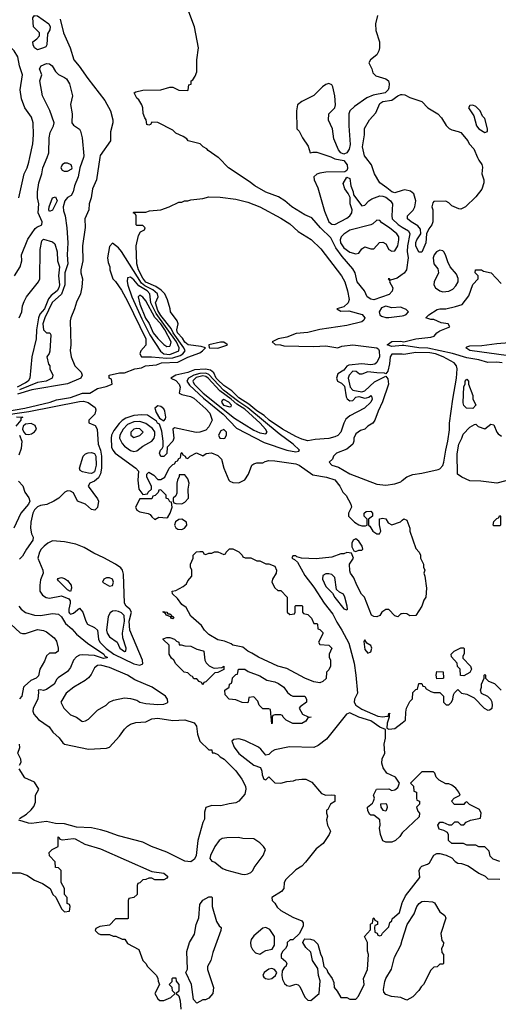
# Model space of a CAD drawing. Header units: inches. Extents: x 1793389 to 1900389, y 320802 to 470796.
# Tile 128 of 256: x 1877450 to 1880640, y 364358 to 370917. Entities that reach past the tile are written whole.
import ezdxf

# ---------------------------------------------------------------- set-up
doc = ezdxf.new("R2010")
doc.units = ezdxf.units.IN
doc.header["$MEASUREMENT"] = 0
for name, color, linetype in [('B8376', 7, 'Continuous'), ('B8377', 7, 'Continuous'), ('B8386', 7, 'Continuous'), ('B8387', 7, 'Continuous')]:
    doc.layers.add(name, color=color, linetype=linetype)

msp = doc.modelspace()

# ---------------------------------------------------------------- linework, layer by layer
at = {"layer": 'B8376', "color": 2}
for points, elevation in [([(1877415.3, 369210), (1877452.7, 369270), (1877465.2, 369310), (1877462.7, 369350), (1877504.1, 369455.9), (1877554, 369526), (1877564.1, 369535.9), (1877598, 369550), (1877601.2, 369570), (1877574.5, 369630), (1877578, 369690), (1877569.2, 369730), (1877569.4, 369769.4), (1877578, 369830), (1877598, 369890), (1877604.5, 369930), (1877633, 370000)], 198), ([(1877985.6, 370000), (1877962.8, 369850), (1877934.8, 369790), (1877927.3, 369730), (1877914, 369690), (1877910.6, 369650), (1877884, 369590), (1877887.1, 369532.9), (1877868.2, 369410), (1877870.5, 369309.5), (1877858, 369250), (1877858, 369230), (1877868, 369190), (1877865.5, 369134.5), (1877856.3, 369090), (1877830, 369035.3), (1877816.3, 368990), (1877790.7, 368930), (1877787.7, 368910), (1877790.7, 368750), (1877787.1, 368712.9), (1877794, 368670), (1877818.8, 368610), (1877861, 368570), (1877866, 368550), (1877858, 368530), (1877768.6, 368491.4), (1877530.9, 368450.9), (1877436.8, 368423.2)], 202), ([(1877445.2, 369730), (1877479.3, 369890), (1877499.3, 369930), (1877511.9, 369968.1), (1877518.7, 370000)], 202), ([(1877874.6, 370000), (1877850.7, 369930), (1877839.1, 369870), (1877816.4, 369810), (1877807.7, 369770), (1877794.2, 369745.8), (1877770, 369731.8), (1877752, 369710), (1877739.1, 369670), (1877742.6, 369642.6), (1877753.7, 369610), (1877764.9, 369530), (1877770.5, 369430), (1877767.2, 369350), (1877770.3, 369290), (1877751.8, 369230), (1877750.2, 369150), (1877730, 369088), (1877667.1, 369032.9), (1877617.6, 368930), (1877604.7, 368890), (1877610, 368851), (1877630, 368831.3), (1877651.3, 368831.3), (1877656.9, 368816.9), (1877650.6, 368709.4), (1877646.4, 368693.6), (1877631.3, 368670), (1877642, 368622), (1877651.3, 368610), (1877651.3, 368590), (1877670.8, 368550), (1877666.8, 368530), (1877626, 368510), (1877570, 368500.4), (1877448.3, 368451.7)], 198), ([(1880000, 369218.7), (1879965.8, 369194.2), (1879922, 369182), (1879914, 369190), (1879906, 369190), (1879918, 369178), (1879915.3, 369170), (1879936, 369130), (1879932.3, 369107.7), (1879912.9, 369087.1), (1879810, 369050.8), (1879790, 369054.8), (1879766, 369070), (1879748, 369110), (1879699.5, 369170), (1879686, 369230), (1879670, 369257.3), (1879598.4, 369338.4), (1879557.7, 369397.7), (1879523.5, 369463.5), (1879454.8, 369530), (1879396.8, 369596.8), (1879350, 369618), (1879264.7, 369670), (1879218, 369710), (1879175.9, 369735.9), (1879090, 369767.3), (1879018, 369810), (1878979.8, 369839.8), (1878842, 369930), (1878776.9, 369996.9), (1878772.2, 370000)], 206), ([(1879531.9, 370000), (1879550, 369989), (1879610, 369978), (1879633.2, 369950), (1879635.1, 369924.9), (1879630, 369912), (1879616.4, 369903.6), (1879490, 369900.3), (1879450, 369894.9), (1879430, 369888.5), (1879411.5, 369870), (1879413, 369850), (1879437.7, 369797.7), (1879481.1, 369641.1), (1879509.6, 369569.6), (1879530, 369554.5), (1879550, 369551.8), (1879630, 369594.5), (1879650.8, 369610), (1879664, 369630), (1879666.8, 369650), (1879652, 369690), (1879652, 369732), (1879639.8, 369759.8), (1879618, 369790), (1879606.4, 369826.4), (1879630, 369868), (1879650, 369858), (1879657.2, 369810), (1879673.2, 369770), (1879675.3, 369750), (1879730, 369678), (1879750, 369682), (1879777.3, 369710), (1879797.2, 369722.8), (1879850, 369743.1), (1879870, 369742.2), (1879890, 369734.7), (1879921.6, 369710), (1879934.5, 369690), (1879929.6, 369610), (1879933.6, 369590), (1879971.7, 369551.7), (1880000, 369534.6)], 206), ([(1880000, 369778.5), (1879950, 369764.5), (1879930, 369769.6), (1879897.6, 369797.6), (1879849.5, 369829.5), (1879815.3, 369890), (1879795.3, 369950), (1879756.9, 370000)], 202), ([(1877302.2, 368297.8), (1877485.2, 368330), (1877653.2, 368370), (1877695.3, 368384.7), (1877790, 368401.1), (1877870, 368428.4), (1877918, 368430), (1877970, 368461), (1878027.3, 368472.7), (1878066, 368490), (1878062, 368522), (1878046, 368530), (1878046, 368550), (1878116.4, 368563.6), (1878150, 368564.7), (1878218, 368590), (1878262, 368598), (1878288.7, 368610), (1878363, 368617), (1878395.3, 368630), (1878505.4, 368634.6), (1878570, 368668.2), (1878650, 368698.4), (1878669.3, 368710), (1878688.7, 368730), (1878660.1, 368740.1), (1878574, 368750), (1878550, 368769.7), (1878535.7, 368795.7), (1878501.6, 368830), (1878497.2, 368850), (1878507.3, 368890), (1878500.7, 368910), (1878455.1, 368970), (1878453.6, 368990), (1878436.4, 369050), (1878417.6, 369090), (1878394.1, 369114.1), (1878358.7, 369138.7), (1878290, 369168.2), (1878270, 369194), (1878242.7, 369250), (1878231.6, 369290), (1878226, 369410), (1878241.2, 369478.8), (1878256.4, 369503.6), (1878282, 369518), (1878286, 369530), (1878270, 369546), (1878230, 369546), (1878226, 369550), (1878226, 369610), (1878222, 369622), (1878206, 369630), (1878210, 369634), (1878290, 369634), (1878316.4, 369643.6), (1878390, 369651.3), (1878446, 369670), (1878510, 369702), (1878530, 369702), (1878548.9, 369711.1), (1878570, 369711.3), (1878590, 369718), (1878670, 369726.8), (1878710, 369736), (1878785.6, 369734.4), (1878890, 369722), (1878970, 369702), (1879050, 369670.4), (1879190, 369595.5), (1879250, 369556.3), (1879305.8, 369505.8), (1879391.9, 369451.9), (1879458, 369390), (1879595.8, 369210), (1879616.5, 369170), (1879636, 369110), (1879647.1, 369052.9), (1879640.4, 369030), (1879610, 369005.2), (1879564.7, 368990), (1879590, 368976), (1879643.6, 368976.4), (1879733.1, 368953.1), (1879750.6, 368930), (1879744.9, 368915.1), (1879730, 368905.1), (1879630, 368878.9), (1879450, 368852.6), (1879370, 368833), (1879293.2, 368826.8), (1879230, 368802.7), (1879174, 368790), (1879134, 368770), (1879152.7, 368752.7), (1879188.4, 368751.6), (1879210, 368744.7), (1879410, 368740.7), (1879490, 368744), (1879570, 368731), (1879597.5, 368742.5), (1879670, 368750.6), (1879830.8, 368730.8), (1879842, 368722), (1879846.8, 368710), (1879847.7, 368670), (1879830, 368634), (1879817.7, 368622.3), (1879790, 368618.3), (1879730, 368625.1), (1879644.4, 368615.6), (1879631.5, 368608.5), (1879610, 368582), (1879570, 368557.2), (1879562.6, 368530), (1879568.4, 368510), (1879595.8, 368495.8), (1879615, 368475), (1879625.5, 368405.5), (1879632.3, 368392.3), (1879650, 368377), (1879670, 368380.5), (1879690, 368403.1), (1879710, 368405.8), (1879750, 368396.5), (1879762.4, 368397.6), (1879777.6, 368402.4), (1879790, 368413.4), (1879794.8, 368410), (1879799.1, 368390), (1879790.4, 368370), (1879748, 368330), (1879650, 368277.4), (1879624.8, 368255.2), (1879610.3, 368230), (1879591.3, 368168.7), (1879570, 368147.3), (1879550, 368137), (1879510, 368127.3), (1879419.1, 368120.9), (1879370, 368112.3), (1879330, 368123.6), (1879290, 368141.3), (1879202.9, 368190), (1879113.6, 368250), (1879079.4, 368279.4), (1879030, 368311.1), (1878976.7, 368356.7), (1878910, 368398.2), (1878864.9, 368444.9), (1878810, 368480.4), (1878770, 368517.2), (1878759.3, 368530), (1878743.6, 368563.6), (1878722.6, 368582.6), (1878689.1, 368589.1), (1878616.5, 368583.5), (1878570, 368566.4), (1878490.5, 368549.5), (1878458, 368530), (1878490, 368514), (1878513.7, 368490), (1878519.5, 368470), (1878513, 368430), (1878530, 368420.3), (1878587.7, 368407.7), (1878610, 368395.8), (1878690, 368325.5), (1878716.5, 368296.5), (1878732.4, 368250), (1878710, 368205.2), (1878690, 368182.7), (1878650.5, 368169.5), (1878627.2, 368167.2), (1878482.8, 368197.2), (1878471.6, 368188.4), (1878478, 368130), (1878471.6, 368108.4), (1878434, 368070), (1878430, 368026), (1878410, 368006), (1878390, 368006), (1878382, 368030), (1878389.2, 368050), (1878400.4, 368059.6), (1878405.6, 368074.4), (1878407, 368110), (1878396.6, 368176.6), (1878382, 368222), (1878369.3, 368230), (1878362, 368242), (1878301.5, 368281.5), (1878265.1, 368285.1), (1878210, 368280.4), (1878158, 368262), (1878133.6, 368246.4), (1878112.7, 368227.3), (1878078.9, 368181.1), (1878062.3, 368150), (1878059, 368130), (1878062.4, 368070), (1878070.4, 368050), (1878087.7, 368030), (1878224.7, 367930), (1878242, 367910), (1878238, 367850), (1878244.7, 367790), (1878270, 367754), (1878302, 367758), (1878306, 367770), (1878328, 367790), (1878328, 367810), (1878298, 367870), (1878298, 367890), (1878310, 367902), (1878343.6, 367883.6), (1878370, 367854), (1878390, 367854), (1878418, 367870), (1878446, 367930), (1878470, 367954), (1878482, 367958), (1878490, 367974), (1878502, 367978), (1878510, 367994), (1878522, 367998), (1878526, 368030), (1878530, 368034), (1878538, 368018), (1878554, 368010), (1878558, 367998), (1878570, 367994), (1878586, 368010), (1878628.9, 368031.1), (1878670, 368012), (1878693.2, 368026.8), (1878729.3, 368030.7), (1878770, 368013.4), (1878794.8, 367990), (1878811, 367930), (1878844.7, 367850), (1878850, 367842), (1878870, 367834), (1878910, 367832), (1878950, 367852), (1878975.3, 367890), (1878998, 367950), (1879010, 367958), (1879030, 367964.7), (1879070, 367964.7), (1879085.6, 367974.4), (1879110, 367981), (1879150, 367978.8), (1879290, 367957.3), (1879312, 367950), (1879404, 367884), (1879494, 367870), (1879550, 367850.7), (1879582.8, 367810), (1879604.7, 367770), (1879627.1, 367747.1), (1879658, 367690), (1879662, 367670), (1879642, 367630), (1879642, 367610), (1879682, 367570), (1879710, 367552), (1879730, 367544.7), (1879754.6, 367545.4), (1879766, 367550), (1879766, 367590), (1879746, 367610), (1879746, 367630), (1879760.4, 367639.6), (1879790, 367642), (1879802, 367630), (1879802, 367610), (1879774, 367590), (1879774, 367550), (1879783.6, 367543.6), (1879804.7, 367510), (1879830, 367491.3), (1879848, 367492), (1879858, 367510), (1879848.4, 367551.6), (1879849, 367591), (1879870, 367596), (1879890, 367591.3), (1879905.4, 367565.4), (1879930, 367552), (1879989, 367571), (1880000, 367582)], 202), ([(1877447.6, 368930), (1877464.2, 368970), (1877469.6, 369010), (1877479.4, 369040.6), (1877495.6, 369070), (1877575.1, 369170), (1877584.5, 369190), (1877586.8, 369386.8), (1877597, 369443), (1877610, 369455.5), (1877670, 369438), (1877684.5, 369424.5), (1877699.1, 369370), (1877702, 369310), (1877715.8, 369270), (1877710.2, 369210), (1877714.7, 369150), (1877711.2, 369130), (1877699.5, 369110), (1877660.6, 369079.4), (1877642.2, 369057.8), (1877615.5, 368990), (1877585.6, 368954.4), (1877575.5, 368930), (1877562.4, 368850), (1877561.1, 368790), (1877531.4, 368670), (1877518.9, 368530), (1877507.2, 368510), (1877490, 368497.6), (1877433.7, 368470)], 194), ([(1880000, 368998.2), (1879990, 369002.9), (1879930, 368998), (1879890, 369007.6), (1879862.6, 368997.4), (1879846, 368970), (1879850.7, 368950), (1879861.7, 368941.7), (1879890, 368933.7), (1879910, 368932), (1880000, 368944)], 206), ([(1880000, 368746.2), (1879930, 368740.5), (1879899, 368750), (1879930, 368773.4), (1879990, 368774.8), (1880000, 368772.9)], 202), ([(1880000, 368687.8), (1879930.7, 368689.3), (1879919.1, 368670), (1879914.9, 368625.1), (1879903.5, 368576.5), (1879890, 368558), (1879882, 368562), (1879830, 368563.5), (1879770, 368572.2), (1879730, 368554.5), (1879715.1, 368555.1), (1879692.8, 368572.8), (1879670, 368576), (1879646.3, 368550), (1879640.4, 368530), (1879653.4, 368470), (1879670, 368448.9), (1879730, 368438), (1879750, 368444.6), (1879815, 368505), (1879890, 368542), (1879904, 368524), (1879908.5, 368490), (1879868.9, 368371.1), (1879838.8, 368310), (1879818, 368250), (1879804.7, 368230), (1879771.3, 368210), (1879750, 368189), (1879720.7, 368179.3), (1879690, 368158), (1879678, 368130), (1879678, 368110), (1879670, 368088.7), (1879630, 368055.3), (1879562, 368030), (1879542, 368010), (1879534, 367990), (1879512, 367970), (1879531.3, 367950), (1879575.5, 367935.5), (1879650, 367890.6), (1879830, 367822), (1879890, 367815.5), (1879950, 367824.4), (1879990, 367839.3), (1880000, 367847.7)], 206), ([(1877310, 368277.2), (1877512.3, 368307.7), (1877850, 368374.5), (1877874.7, 368374.7), (1877907, 368367), (1877954, 368334), (1877956.9, 368316.9), (1877950.8, 368290), (1877911.3, 368250), (1877911.6, 368231.6), (1877952.8, 368212.8), (1877966, 368190), (1877973, 368090), (1877989.2, 368049.2), (1877996.5, 368010), (1877995.8, 367930), (1877988.5, 367891.5), (1877975.8, 367864.2), (1877950, 367842), (1877918, 367830), (1877906, 367810), (1877970, 367724.7), (1877975.5, 367710), (1877970, 367668), (1877950.7, 367649.3), (1877930, 367654), (1877890, 367689.3), (1877835.3, 367710), (1877810, 367764), (1877790, 367776), (1877770, 367779), (1877750.7, 367769.3), (1877710.6, 367729.4), (1877678, 367710), (1877631.9, 367688.1), (1877590, 367680.5), (1877570, 367671.1), (1877548.6, 367651.4), (1877537.4, 367630), (1877524.2, 367570), (1877522.4, 367530), (1877530, 367492), (1877541, 367470), (1877538.8, 367450), (1877495.5, 367390), (1877470, 367344), (1877450, 367324)], 198), ([(1877430, 368271.5), (1877471.3, 368270), (1877458, 368262), (1877457.1, 368250), (1877423.8, 368210)], 194), ([(1877449.2, 368150), (1877464.2, 368110), (1877459.2, 368060.8), (1877444.8, 368015.2)], 194), ([(1877443.5, 367843.5), (1877470.9, 367810.9), (1877484.7, 367770), (1877510.9, 367730.9), (1877518.8, 367710), (1877510, 367689.2), (1877458.8, 367630), (1877411.3, 367530)], 194), ([(1880000, 366960), (1879990, 366958), (1879970, 366938), (1879950, 366946), (1879910, 366988.7), (1879890, 366988.7), (1879864.7, 366970), (1879851.1, 366948.9), (1879830, 366939), (1879810, 366941.2), (1879795.3, 366950), (1879749.1, 367069.1), (1879729.2, 367090), (1879697.2, 367150), (1879678, 367198), (1879655.3, 367230), (1879650, 367246), (1879649, 367290), (1879675.3, 367330), (1879662, 367362), (1879630, 367368), (1879610, 367358), (1879590, 367358), (1879530, 367336), (1879426.3, 367326.3), (1879328.9, 367328.9), (1879298, 367338), (1879290, 367346), (1879270, 367346), (1879265.4, 367334.6), (1879264.7, 367330), (1879282, 367322), (1879302.8, 367302.8), (1879350, 367214.8), (1879410, 367137.3), (1879480.5, 367030), (1879537.5, 366957.5), (1879563.1, 366903.1), (1879598, 366850), (1879642.8, 366762.8), (1879680.4, 366630), (1879690.4, 366550), (1879702, 366430), (1879680.7, 366390), (1879679.1, 366370), (1879690.7, 366350), (1879730, 366324.4), (1879837.3, 366277.3), (1879870, 366272.7), (1879898, 366278), (1879906, 366274), (1879910, 366294), (1879918, 366298), (1879911.6, 366288.4), (1879911.6, 366271.6), (1879898.8, 366230), (1879898, 366198), (1879911.3, 366191.3), (1879950, 366196), (1880000, 366233.5)], 202), ([(1877443.8, 367010), (1877460.5, 366990), (1877490, 366968.7), (1877550, 366950.4), (1877590, 366948.4), (1877670, 366960.9), (1877710, 366957.6), (1877730, 366938), (1877755.6, 366895.6), (1877799, 366859), (1877830, 366824), (1877902.5, 366762.5), (1878010.4, 366690), (1878018, 366678), (1878034, 366670), (1878033.7, 366666.3), (1878010, 366662.4), (1877950, 366682), (1877870, 366686.6), (1877850, 366683.7), (1877830, 366672.7), (1877810, 366649.2), (1877790, 366602), (1877770, 366574), (1877707.3, 366532.7), (1877697.3, 366522.7), (1877680.7, 366490), (1877630, 366454.5), (1877609.1, 366449.1), (1877590, 366453.2), (1877574, 366450), (1877576.9, 366436.9), (1877570.8, 366390), (1877541, 366330), (1877538, 366310), (1877544.7, 366290), (1877575.3, 366255.3), (1877646.4, 366206.4), (1877671, 366170), (1877712.7, 366132.7), (1877738.8, 366098.8), (1877750, 366091), (1877910, 366058), (1878030, 366064.7), (1878048.9, 366071.1), (1878116.5, 366143.5), (1878148.7, 366190), (1878170, 366211.3), (1878190, 366224.7), (1878225.2, 366234.8), (1878290, 366238.8), (1878330, 366258.8), (1878370, 366262.8), (1878470, 366247.3), (1878550, 366252.2), (1878613.9, 366233.9), (1878628.4, 366210), (1878636.4, 366156.4), (1878650.7, 366110.7), (1878710, 366054), (1878730, 366052), (1878734, 366034), (1878746, 366034), (1878770, 366022), (1878785.4, 366005.4), (1878812, 365990), (1878890, 365912), (1878930, 365858), (1878954.8, 365810), (1878957.3, 365790), (1878950, 365758), (1878911.3, 365710), (1878890, 365699), (1878846.4, 365693.6), (1878790, 365679), (1878730, 365682), (1878691.6, 365668.4), (1878682, 365638), (1878681, 365590), (1878670.7, 365569.3), (1878638, 365450), (1878627, 365350), (1878615.6, 365324.4), (1878590, 365306), (1878550, 365311.5), (1878430, 365371.8), (1878328.3, 365408.3), (1878270, 365437), (1878110, 365479.5), (1878030, 365509.4), (1877990, 365519.5), (1877930, 365532.3), (1877830, 365537.2), (1877750, 365559), (1877690, 365561.2), (1877630, 365575.3), (1877530, 365561.2), (1877510, 365563.7), (1877445.2, 365585.2)], 198), ([(1877359.8, 366919.8), (1877453.2, 366833.2), (1877470, 366827.7), (1877490, 366828), (1877570, 366855.5), (1877610, 366848.2), (1877630, 366839.1), (1877679.2, 366799.2), (1877696.1, 366776.1), (1877707.3, 366730), (1877706, 366710), (1877690, 366697.2), (1877650, 366696.2), (1877630, 366679.3), (1877616, 366644), (1877584.4, 366590), (1877575.1, 366544.9), (1877561, 366530), (1877525.3, 366514.7), (1877482, 366478), (1877475.5, 366470), (1877464, 366410), (1877450, 366393.2)], 194), ([(1880000, 365500.8), (1879999.6, 365500.4), (1879983.6, 365476.4), (1879954, 365450), (1879930, 365438), (1879890, 365438), (1879870, 365446), (1879854, 365490), (1879849.2, 365530), (1879853.2, 365550), (1879850, 365586), (1879810, 365618), (1879790, 365618), (1879783.1, 365623.1), (1879770, 365646), (1879769, 365670), (1879802, 365698), (1879808.7, 365710), (1879815.3, 365730), (1879808, 365750), (1879828, 365790), (1879910, 365793.4), (1879930, 365782.8), (1879950, 365786), (1879970, 365802), (1879982, 365830), (1879955.3, 365870), (1879898, 365898), (1879873.6, 365933.6), (1879864.7, 365964.7), (1879866, 365994), (1879884, 366030), (1879879, 366090), (1879889, 366130), (1879888.4, 366188.4), (1879850, 366204.5), (1879790, 366245.1), (1879710, 366269.7), (1879650, 366298.4), (1879628.6, 366291.4), (1879494.9, 366125.1), (1879439, 366081), (1879410.5, 366069.5), (1879247.5, 366072.5), (1879150, 366054), (1879130, 366042), (1879110, 366022), (1879090, 366018), (1879058, 366058), (1879042, 366070), (1878950, 366115.1), (1878910, 366125.2), (1878895.3, 366124.7), (1878878, 366122), (1878864.7, 366110), (1878880.7, 366070), (1878910, 366028), (1879010, 365950.8), (1879054.4, 365934.4), (1879064.7, 365910), (1879065.4, 365885.4), (1879078, 365858), (1879090, 365854), (1879110, 365872), (1879150, 365834), (1879190, 365831.3), (1879230, 365842), (1879274.6, 365845.4), (1879290, 365852), (1879330, 365858), (1879356.9, 365856.9), (1879396.9, 365836.9), (1879462, 365762), (1879490, 365751.3), (1879530, 365754), (1879551.3, 365750), (1879551.3, 365708.7), (1879522, 365690), (1879503.6, 365656.4), (1879494, 365650), (1879494, 365630), (1879502, 365610), (1879494, 365586), (1879502, 365550), (1879522, 365510), (1879512, 365490), (1879472, 365430), (1879427.1, 365392.9), (1879355.9, 365304.1), (1879330, 365279), (1879290, 365253.2), (1879224, 365190), (1879214, 365170), (1879210.7, 365130), (1879194.8, 365110), (1879131.3, 365070), (1879132, 365050), (1879150, 365032), (1879165.4, 365005.4), (1879190, 364982), (1879270, 364938), (1879330, 364914), (1879339.6, 364899.6), (1879339.6, 364880.4), (1879314, 364830), (1879270, 364788), (1879252.7, 364787.3), (1879234, 364770), (1879232, 364750), (1879222, 364730), (1879202, 364710), (1879192, 364690), (1879194, 364670), (1879223.6, 364643.6), (1879231.3, 364630), (1879224.7, 364610), (1879215.9, 364604.1), (1879200.3, 364579.7), (1879196.5, 364550), (1879202, 364522), (1879215.3, 364495.3), (1879230, 364483.8), (1879250, 364479.5), (1879290, 364491), (1879306.8, 364486.8), (1879317.3, 364477.3), (1879350, 364404.7), (1879370, 364384.7), (1879390, 364382), (1879446, 364430), (1879453.2, 364513.2), (1879442, 364550), (1879436.4, 364596.4), (1879402, 364650), (1879390, 364706), (1879356.4, 364736.4), (1879338, 364770), (1879346, 364790), (1879350, 364794), (1879388.4, 364791.6), (1879410, 364784.7), (1879437.3, 364757.3), (1879454.4, 364694.4), (1879466, 364670), (1879478, 364610), (1879498, 364590), (1879504.7, 364570), (1879532, 364530), (1879543.6, 364503.6), (1879546, 364470), (1879566, 364446), (1879590, 364402), (1879630, 364402), (1879651.6, 364391.6), (1879690, 364392), (1879708.9, 364411.1), (1879745.2, 364490), (1879742, 364530), (1879768.7, 364590), (1879775.3, 364690), (1879768.9, 364711.1), (1879768.4, 364768.4), (1879748, 364810), (1879787.3, 364852.7), (1879789.1, 364890.9), (1879790, 364894), (1879802, 364898), (1879806, 364930), (1879810, 364934), (1879818, 364918), (1879834, 364910), (1879834, 364890), (1879818, 364882), (1879814, 364870), (1879818, 364838), (1879832.7, 364832.7), (1879838, 364818), (1879850, 364814), (1879862, 364818), (1879867.3, 364832.7), (1879910, 364874), (1879918, 364902), (1879930, 364914), (1879933.6, 364926.4), (1879981.2, 364970), (1880000, 365034.1)], 202), ([(1877449.3, 365950), (1877459.3, 365970), (1877457.2, 365990), (1877439, 366030), (1877451.8, 366068.2), (1877449.3, 366090)], 198), ([(1877450, 365596), (1877494.8, 365625.2), (1877526, 365654), (1877544, 365676), (1877555.3, 365704.7), (1877555.3, 365750), (1877578, 365790), (1877550, 365838), (1877485.6, 365865.6), (1877446, 365926)], 198), ([(1877393.7, 365233.7), (1877453, 365233), (1877498, 365218), (1877550, 365184), (1877602.8, 365162.8), (1877654, 365130), (1877672, 365090), (1877691.3, 365071.3), (1877730, 364994), (1877750, 364974), (1877782, 364978), (1877786, 365010), (1877782, 365022), (1877766, 365030), (1877766, 365070), (1877748.4, 365088.4), (1877748, 365130), (1877726, 365170), (1877726, 365250), (1877710, 365266), (1877688.4, 365268.4), (1877687.3, 365307.3), (1877650, 365346), (1877648, 365370), (1877666, 365390), (1877706, 365410), (1877707.3, 365472.7), (1877714, 365470), (1877718, 365458), (1877732.7, 365452.7), (1877810, 365462.8), (1877819.8, 365459.8), (1877884.5, 365424.5), (1877990, 365393), (1878330, 365242), (1878410, 365230.6), (1878438, 365210), (1878430, 365198), (1878410, 365188), (1878350, 365188), (1878330, 365198), (1878310, 365198), (1878291.6, 365188.4), (1878270, 365186), (1878250, 365166), (1878238, 365162), (1878234, 365150), (1878234, 365090), (1878211.6, 365068.4), (1878178, 365062), (1878174, 365050), (1878174, 364930), (1878170, 364926), (1878090, 364926), (1878050, 364886), (1877983.6, 364876.4), (1877958, 364862), (1877954, 364850), (1877974, 364830), (1877990, 364822), (1878050, 364822), (1878072.7, 364812.7), (1878091.6, 364811.6), (1878132.7, 364792.7), (1878151.6, 364791.6), (1878170, 364762), (1878243.6, 364723.6), (1878272, 364650), (1878292, 364630), (1878302, 364610), (1878362, 364550), (1878372, 364530), (1878372.7, 364512.7), (1878382, 364490), (1878352, 364430), (1878370, 364394), (1878383.6, 364383.6), (1878410, 364382), (1878458, 364402), (1878486, 364430), (1878468.4, 364448.4), (1878466, 364470), (1878446, 364490), (1878466, 364510), (1878466, 364530), (1878470, 364534), (1878490, 364534), (1878492.7, 364512.7), (1878510.9, 364489.1), (1878510, 364446), (1878494, 364430), (1878510, 364414), (1878519.8, 364379.8), (1878524.5, 364324.5)], 198), ([(1880000, 364398), (1879990, 364402), (1879928.9, 364408.9), (1879890, 364422), (1879878, 364438), (1879875.5, 364455.5), (1879882.9, 364510), (1879889.6, 364530.4), (1879927.2, 364592.8), (1879947.2, 364672.8), (1879990, 364752), (1880000, 364784.3)], 198)]:
    msp.add_lwpolyline(points, dxfattribs=dict(at, elevation=elevation))
for points, elevation in [([(1877770, 369962), (1877750, 369960.4), (1877732.7, 369950), (1877725.3, 369930), (1877734, 369914), (1877747.5, 369907.5), (1877770, 369908.5), (1877797.2, 369922.8), (1877800.9, 369930), (1877792.7, 369950)], 198), ([(1877650, 369639), (1877644.5, 369650), (1877647.6, 369670), (1877670, 369731.3), (1877690, 369738), (1877699.1, 369710), (1877670, 369649.2)], 194), ([(1879830, 369582), (1879804, 369556), (1879790.6, 369549.4), (1879650, 369515.6), (1879610, 369488.3), (1879592.9, 369470), (1879586.5, 369450), (1879588.5, 369430), (1879610, 369396.5), (1879650, 369369.1), (1879690, 369358), (1879710, 369361), (1879730, 369391.3), (1879750, 369404.7), (1879790, 369391), (1879810, 369391), (1879848.3, 369431.7), (1879870, 369434.9), (1879890, 369422.8), (1879910, 369386), (1879930, 369376), (1879950, 369378), (1879969.3, 369410.7), (1879977.2, 369450), (1879976, 369470), (1879962.7, 369490), (1879915.1, 369530), (1879863.9, 369563.9), (1879850, 369579)], 210), ([(1878070, 369428), (1878050, 369406), (1878036, 369330), (1878039.6, 369299.6), (1878051, 369270), (1878051.3, 369250), (1878071.1, 369191.1), (1878090, 369172), (1878130, 369116), (1878170, 369042.8), (1878290.3, 368790), (1878290.9, 368749.1), (1878258, 368710), (1878252, 368690), (1878262, 368670), (1878328.9, 368671.1), (1878430, 368662.9), (1878470, 368665.3), (1878520, 368680), (1878537.2, 368690), (1878552.9, 368710), (1878544.2, 368730), (1878473.5, 368830), (1878458.9, 368858.9), (1878390, 368946.5), (1878370, 368979.7), (1878355.6, 369030), (1878374, 369070), (1878368.3, 369090), (1878337.1, 369117.1), (1878283.7, 369143.7), (1878261.8, 369161.8), (1878130, 369372.7), (1878110, 369397.2)], 206), ([(1878190, 369200.7), (1878170, 369198), (1878167.4, 369172.6), (1878172.2, 369147.8), (1878198.3, 369070), (1878263.8, 368923.8), (1878318.1, 368818.1), (1878389.5, 368709.5), (1878411.6, 368691.6), (1878450, 368687.6), (1878512, 368710), (1878512.2, 368730), (1878494.5, 368770), (1878359.9, 368959.9), (1878325.5, 369030), (1878317.6, 369090), (1878299.1, 369110), (1878243.9, 369143.9), (1878210, 369184.2)], 210), ([(1878250, 369082.7), (1878240.5, 369070), (1878250, 369023), (1878288.3, 368928.3), (1878312.5, 368892.5), (1878340.9, 368830), (1878370, 368792.9), (1878410, 368753.4), (1878430, 368739.1), (1878450, 368743), (1878456.2, 368750), (1878458.9, 368770), (1878416.7, 368850), (1878390, 368889.8), (1878352, 368932), (1878290, 369044.2), (1878270, 369069.4)], 214), ([(1878789, 368769), (1878712, 368750), (1878714, 368730), (1878770, 368728.4), (1878830, 368747.7), (1878835.3, 368750), (1878834, 368754), (1878810, 368768.7)], 202), ([(1878690, 368562), (1878650, 368561.1), (1878610.5, 368549.5), (1878575.8, 368530), (1878565.3, 368510), (1878582.5, 368482.5), (1878676.1, 368396.1), (1878805.7, 368290), (1878895.2, 368195.2), (1879079.9, 368099.9), (1879230, 368048.7), (1879290, 368038.8), (1879310, 368042), (1879314, 368050), (1879272.3, 368090), (1879179.1, 368159.1), (1878971.1, 368331.1), (1878910, 368370.5), (1878808.6, 368448.6), (1878710, 368552.8)], 206), ([(1878670, 368543.8), (1878626.9, 368533.1), (1878606.2, 368513.8), (1878603.5, 368510), (1878613, 368490), (1878672.8, 368430), (1878882.6, 368262.6), (1879010, 368181.6), (1879050, 368165.5), (1879090, 368157.3), (1879099.5, 368170), (1879089.6, 368190), (1879053.8, 368230), (1878950, 368323.4), (1878896.8, 368356.8), (1878859.1, 368390), (1878784, 368444), (1878705.7, 368530), (1878690, 368540.4)], 210), ([(1878810, 368387), (1878798.8, 368381.2), (1878794.9, 368370), (1878809.1, 368350), (1878850, 368337.1), (1878858.9, 368341.1), (1878862.9, 368350), (1878845.1, 368370)], 214), ([(1878370, 368344), (1878351.3, 368330), (1878359.8, 368299.8), (1878382.8, 368262.8), (1878410, 368244.7), (1878423.1, 368256.9), (1878425.2, 368270), (1878417, 368310), (1878410, 368324), (1878390, 368341.2)], 202), ([(1877527.2, 368227.2), (1877490, 368222), (1877474.6, 368210), (1877468.2, 368190), (1877477.4, 368170), (1877490, 368156.5), (1877510, 368153.4), (1877530, 368157.6), (1877548.7, 368171.3), (1877563, 368190), (1877553, 368213)], 198), ([(1878250, 368239.3), (1878210, 368237.8), (1878170, 368220.4), (1878139.6, 368190), (1878117, 368150), (1878115.8, 368130), (1878119.9, 368119.9), (1878133.1, 368093.1), (1878150, 368075.5), (1878190, 368046), (1878210, 368040.5), (1878230, 368045.5), (1878270, 368074.9), (1878330, 368108.2), (1878347.6, 368130), (1878352, 368150), (1878350.6, 368170.6), (1878334.6, 368194.6), (1878290, 368226)], 206), ([(1878230, 368194), (1878211.3, 368190), (1878190.6, 368170), (1878190.8, 368150), (1878210, 368134), (1878250, 368146), (1878272.3, 368170), (1878250.8, 368190.8)], 210), ([(1878810, 368188), (1878790, 368178), (1878776, 368150), (1878784.7, 368130), (1878810, 368126.8), (1878818, 368130), (1878828.7, 368150), (1878828, 368170)], 206), ([(1877930, 367894.7), (1877910, 367895.8), (1877870, 367904.2), (1877854.5, 367914.5), (1877849.5, 367930), (1877874, 368010), (1877890, 368024.4), (1877907.5, 368032.5), (1877930, 368034.6), (1877942.8, 368030), (1877950, 368026), (1877958, 368010), (1877959.7, 367950), (1877950, 367906)], 194), ([(1878550, 367886), (1878514, 367886), (1878514, 367874), (1878502, 367850), (1878498, 367830), (1878496.9, 367763.1), (1878490, 367746), (1878474, 367730), (1878474, 367710), (1878478, 367698), (1878490, 367694), (1878530, 367692), (1878550, 367702), (1878575.3, 367730), (1878574, 367790), (1878579, 367830), (1878570, 367858)], 202), ([(1878390, 367786), (1878378, 367782), (1878372.7, 367767.3), (1878352.7, 367747.3), (1878338, 367742), (1878330, 367726), (1878250, 367726), (1878222, 367670), (1878232, 367650), (1878250, 367638), (1878307.5, 367627.5), (1878321, 367621), (1878330, 367604.7), (1878350, 367587.7), (1878378, 367602), (1878430, 367598.8), (1878436.6, 367603.4), (1878454, 367630), (1878466, 367670), (1878462, 367702), (1878450, 367706), (1878442, 367722), (1878426, 367730), (1878426, 367750)], 202), ([(1878530, 367589.6), (1878510, 367587), (1878488.5, 367571.5), (1878483.1, 367550), (1878491.9, 367531.9), (1878503.4, 367523.4), (1878530, 367520.9), (1878549.4, 367530), (1878565.1, 367550), (1878562.7, 367570)], 202), ([(1879690, 367459), (1879672, 367450), (1879664.7, 367430), (1879664.7, 367404.7), (1879678, 367378), (1879690, 367374), (1879710, 367382), (1879730, 367382), (1879738, 367390), (1879733.2, 367410), (1879710, 367444)], 202), ([(1877670, 367444.7), (1877639.1, 367430), (1877613, 367410), (1877593, 367390), (1877582, 367370), (1877570.5, 367330), (1877605.5, 367250), (1877607.3, 367230), (1877590, 367186), (1877584.7, 367150), (1877584.7, 367110), (1877603.5, 367083.5), (1877627.5, 367067.5), (1877650, 367062.8), (1877730, 367078), (1877778.8, 367058.8), (1877786, 367046), (1877786.8, 367030), (1877777.1, 366990), (1877778, 366970), (1877782.9, 366962.9), (1877790, 366956.3), (1877810, 366964.4), (1877850, 366996), (1877870.4, 366970.4), (1877890.5, 366910), (1877902, 366890), (1877950, 366867.7), (1877970, 366850.8), (1877976.4, 366790), (1877984.9, 366770), (1878027, 366727), (1878078.7, 366690), (1878210, 366625.3), (1878250, 366617.6), (1878270, 366626.8), (1878269.6, 366650), (1878184.2, 366850), (1878180.7, 366910), (1878194.5, 366970), (1878183.7, 366990), (1878159.3, 367010), (1878149.4, 367030), (1878142.3, 367222.3), (1878135.6, 367250), (1878124.6, 367264.6), (1878089.3, 367290), (1878012.2, 367332.2), (1877944.1, 367364.1), (1877880.6, 367400.6), (1877823.5, 367423.5), (1877750, 367439.7)], 202), ([(1879030, 367312), (1879050, 367312), (1879090, 367291.3), (1879110, 367291), (1879150, 367276), (1879162, 367250), (1879160.7, 367230), (1879136, 367190), (1879131.3, 367170), (1879150, 367132), (1879170, 367114), (1879190, 367114), (1879234, 367070), (1879234, 366970), (1879250, 366954), (1879282, 366958), (1879286, 366970), (1879286, 367010), (1879290, 367014), (1879330, 367014), (1879334, 367010), (1879334, 366970), (1879342, 366962), (1879370, 366954), (1879394, 366930), (1879410, 366894), (1879430, 366894), (1879434, 366890), (1879438, 366858), (1879450, 366854), (1879470, 366834), (1879470, 366826), (1879442, 366770), (1879450, 366754), (1879510, 366751.3), (1879531, 366730), (1879512, 366690), (1879512, 366670), (1879522, 366650), (1879522, 366610), (1879510, 366586), (1879494, 366570), (1879492.7, 366527.3), (1879470, 366508.7), (1879450, 366499), (1879410, 366506.6), (1879350, 366529.4), (1879230, 366594), (1879170, 366609.4), (1879042, 366670), (1878998, 366698), (1878970, 366709.3), (1878936.5, 366736.5), (1878870, 366749.3), (1878859.3, 366759.3), (1878816.4, 366776.4), (1878770, 366786), (1878710, 366821.2), (1878682.7, 366850), (1878661.2, 366881.2), (1878590, 366944), (1878560.2, 367000.2), (1878530, 367022), (1878501.2, 367061.2), (1878468, 367092), (1878466, 367110), (1878490, 367114.8), (1878539.7, 367140.3), (1878561.2, 367158.8), (1878570, 367178), (1878598, 367210), (1878598, 367250), (1878588.7, 367270), (1878588, 367290), (1878606, 367330), (1878606, 367350), (1878628.4, 367371.6), (1878650, 367374), (1878670, 367374), (1878678, 367358), (1878690, 367354), (1878710, 367362), (1878730, 367362), (1878748.9, 367371.1), (1878770, 367372), (1878810, 367354), (1878822, 367358), (1878826, 367370), (1878848.4, 367391.6), (1878870, 367392), (1878910, 367372), (1878934, 367350), (1878938, 367338), (1878952.7, 367332.7), (1878990, 367332)], 198), ([(1877790, 367108), (1877770, 367118), (1877710, 367178), (1877702, 367190), (1877705.2, 367194.8), (1877730, 367201), (1877750, 367194.8), (1877770, 367181), (1877793.4, 367150), (1877796, 367130)], 202), ([(1878050, 367199), (1878030, 367199), (1878012, 367190), (1878002, 367170), (1878050, 367142.8), (1878070, 367146.8), (1878076, 367170), (1878068, 367190)], 206), ([(1879510, 367226), (1879490, 367225.2), (1879470, 367214), (1879467.7, 367190), (1879490, 367140.7), (1879535.9, 367095.9), (1879550, 367066.8), (1879610, 366992), (1879630, 366984.7), (1879634, 366990), (1879633.2, 367010), (1879617.2, 367070), (1879608, 367090), (1879582.7, 367102.7), (1879562, 367122), (1879550, 367202), (1879530, 367221.2)], 206), ([(1878090, 366978.3), (1878070, 366976.2), (1878053.5, 366966.5), (1878039.9, 366940.1), (1878028.9, 366850), (1878033.7, 366830), (1878050, 366806), (1878101, 366770), (1878118, 366730), (1878150, 366707.7), (1878158, 366710), (1878159, 366730), (1878138.6, 366798.6), (1878135.6, 366830), (1878149.8, 366910), (1878147.2, 366947.2), (1878130, 366965.3), (1878110, 366974.2)], 206), ([(1878462, 366942), (1878470, 366942), (1878478, 366930), (1878470, 366925.2), (1878458, 366930), (1878458, 366938), (1878426, 366950), (1878422, 366962), (1878406, 366970), (1878406, 366974), (1878430, 366971), (1878438, 366958), (1878450, 366958), (1878462, 366950)], 198), ([(1878512.7, 366752.7), (1878527.3, 366752.7), (1878550, 366744.7), (1878590, 366744), (1878630, 366724), (1878673, 366713), (1878678, 366710), (1878684.7, 366650), (1878693.2, 366633.2), (1878713.4, 366613.4), (1878739.8, 366599.8), (1878750, 366596), (1878798, 366602), (1878811.3, 366611.3), (1878811.3, 366588.7), (1878771.6, 366568.4), (1878750, 366566), (1878690, 366506), (1878678, 366502), (1878670, 366486), (1878662, 366502), (1878647.3, 366507.3), (1878630, 366526), (1878610, 366526), (1878602, 366542), (1878590, 366546), (1878570, 366566), (1878546, 366570), (1878490, 366626), (1878478, 366650), (1878463.1, 366663.1), (1878446, 366690), (1878446, 366750), (1878407.3, 366787.3), (1878407.3, 366792.7), (1878430, 366802), (1878450, 366802), (1878482, 366790), (1878496, 366776), (1878511.3, 366770)], 198), ([(1879750, 366786), (1879744.7, 366775.3), (1879750, 366722), (1879770, 366698), (1879790, 366704.7), (1879797.2, 366730), (1879790, 366748), (1879763.1, 366763.1)], 206), ([(1877990, 366616.4), (1877970, 366614), (1877950, 366599), (1877925.8, 366554.2), (1877908.2, 366531.8), (1877886, 366514), (1877811, 366470), (1877761, 366430), (1877724.7, 366370), (1877744.7, 366330), (1877790, 366286), (1877830, 366271.3), (1877863.5, 366243.5), (1877870, 366241), (1877890, 366246), (1877910, 366258), (1877970, 366318), (1878026, 366350), (1878046, 366370), (1878075.3, 366384.7), (1878150, 366398.8), (1878190, 366394.8), (1878230, 366382.8), (1878252, 366370), (1878290, 366360.7), (1878370, 366356), (1878410, 366358), (1878434, 366366), (1878438, 366370), (1878435.3, 366390), (1878422, 366410), (1878334, 366470), (1878218.8, 366518.8), (1878170, 366551.1), (1878050, 366602)], 202), ([(1879270, 366228), (1879226, 366250), (1879206, 366270), (1879202, 366282), (1879190, 366286), (1879150, 366286), (1879138, 366282), (1879134, 366270), (1879134, 366230), (1879130, 366226), (1879122, 366322), (1879110, 366326), (1879070, 366326), (1879046, 366350), (1879036.4, 366376.4), (1879010, 366406), (1878978, 366402), (1878974, 366370), (1878970, 366366), (1878932.7, 366367.3), (1878890, 366386), (1878846, 366390), (1878820.4, 366420.4), (1878818, 366450), (1878846, 366470), (1878848.7, 366491.3), (1878862, 366498), (1878867.3, 366512.7), (1878868.4, 366531.6), (1878890, 366554), (1878902, 366558), (1878908, 366590), (1878911.1, 366591.1), (1878950, 366591), (1878974, 366574), (1879050, 366546.8), (1879097.3, 366517.3), (1879150, 366506), (1879175.2, 366495.2), (1879210, 366471), (1879234.8, 366434.8), (1879256.9, 366416.9), (1879271.1, 366411.1), (1879351.3, 366410), (1879362, 366390), (1879362, 366370), (1879319.6, 366340.4), (1879312, 366330), (1879334, 366290), (1879372.7, 366272.7), (1879392, 366270), (1879370, 366266), (1879356.9, 366243.1), (1879330, 366229)], 198), ([(1879890, 365694), (1879854, 365690), (1879858, 365670), (1879870, 365652), (1879890, 365646.8), (1879895.3, 365650), (1879902, 365670), (1879898, 365690)], 202), ([(1878909.1, 365469.1), (1878830, 365467), (1878798.8, 365461.2), (1878778.8, 365450), (1878750.8, 365410), (1878721, 365350), (1878718, 365330), (1878730, 365312), (1878750, 365304.7), (1878802.5, 365262.5), (1878830, 365250.8), (1878930, 365224), (1878950, 365222), (1878970, 365227.3), (1878990, 365236), (1879004, 365250), (1879014, 365270), (1879073.2, 365350), (1879088.7, 365390), (1879075.3, 365410), (1879050, 365434), (1879010, 365459), (1878936.9, 365463.1)], 202), ([(1878630, 364366), (1878608.7, 364388.7), (1878594.5, 364490), (1878558, 364570), (1878568.4, 364591.6), (1878564, 364710), (1878581.2, 364770), (1878614.5, 364825.5), (1878625.6, 364890), (1878645.3, 364934.7), (1878650, 365022), (1878670, 365051.3), (1878710, 365074), (1878730, 365074), (1878734, 365070), (1878734, 365010), (1878762, 364910), (1878779.6, 364879.6), (1878792, 364870), (1878791.3, 364850), (1878738, 364702), (1878724.7, 364650), (1878702, 364610), (1878702, 364590), (1878742, 364470), (1878738, 364430), (1878710, 364398), (1878688, 364388), (1878672, 364388)], 198), ([(1879090, 364869), (1879070, 364864), (1879010, 364813.2), (1878994, 364790), (1878987.7, 364770), (1878990, 364744.7), (1879002, 364722), (1879021.4, 364701.4), (1879050, 364691.3), (1879070, 364704.7), (1879090, 364716), (1879134, 364726), (1879148.9, 364751.1), (1879148.7, 364810), (1879116.5, 364856.5)], 202), ([(1879130, 364597), (1879110, 364592.3), (1879080.7, 364570), (1879070.7, 364550), (1879078, 364538), (1879088.7, 364528.7), (1879110, 364525.3), (1879130, 364530.4), (1879155.1, 364550), (1879163.7, 364570), (1879149.6, 364589.6)], 202)]:
    msp.add_lwpolyline(points, close=True, dxfattribs=dict(at, elevation=elevation))
at = {"layer": 'B8377', "color": 2}
for points, elevation in [([(1878772.2, 370000), (1878705.4, 370045.4), (1878696.9, 370056.9), (1878674, 370070), (1878654, 370090), (1878574, 370110), (1878563.6, 370123.6), (1878539.8, 370139.8), (1878490, 370162), (1878470, 370182), (1878371.6, 370231.6), (1878330, 370234), (1878322, 370218), (1878310, 370214), (1878298, 370218), (1878294, 370250), (1878283.6, 370263.6), (1878272.7, 370292.7), (1878272, 370330), (1878264.7, 370350), (1878243.6, 370383.6), (1878230, 370394), (1878214, 370430), (1878223.6, 370436.4), (1878271.6, 370448.4), (1878390, 370448.7), (1878450, 370468), (1878470, 370468), (1878510, 370448), (1878570, 370446), (1878574, 370450), (1878578, 370482), (1878592.7, 370487.3), (1878594, 370510), (1878603.6, 370516.4), (1878619.8, 370540.2), (1878632, 370570), (1878631.3, 370650), (1878642.8, 370730), (1878614.8, 370870), (1878564.5, 371004.5)], 206), ([(1877518.7, 370000), (1877538, 370090), (1877542.7, 370150), (1877539.3, 370230), (1877530, 370268), (1877484, 370330), (1877462, 370390), (1877454, 370450), (1877469.2, 370550), (1877449.3, 370610), (1877437.2, 370670), (1877414, 370710), (1877394, 370730), (1877382, 370750), (1877330, 370775.3), (1877235.3, 370870), (1877162, 370970)], 202), ([(1879835.3, 370944.7), (1879822, 370890), (1879824.7, 370844.7), (1879848.7, 370770), (1879848.7, 370730), (1879844, 370710), (1879830, 370682), (1879788, 370650), (1879778, 370630), (1879798, 370590), (1879804, 370564), (1879822.7, 370542.7), (1879890, 370524), (1879908.7, 370510), (1879913.2, 370490), (1879910, 370462), (1879906.6, 370450), (1879885.2, 370430), (1879805.4, 370414.6), (1879763.2, 370396.8), (1879681.6, 370338.4), (1879651.6, 370310), (1879644.5, 370290), (1879643, 370210), (1879653.7, 370086.3), (1879645.8, 370054.2), (1879630, 370030.8), (1879610, 370022), (1879590, 370031), (1879574.8, 370050), (1879543.4, 370123.4), (1879534, 370190), (1879507.3, 370247.3), (1879511, 370290), (1879550.7, 370329.3), (1879556, 370350), (1879551, 370410), (1879538, 370470), (1879530, 370482), (1879510, 370492), (1879490, 370484.7), (1879469.3, 370470.7), (1879410, 370412), (1879330, 370371.3), (1879302, 370350), (1879295.3, 370310), (1879298, 370190), (1879313.6, 370173.6), (1879335.3, 370130), (1879373.6, 370073.6), (1879386, 370030), (1879404.7, 370035.3), (1879430, 370034), (1879524.5, 370004.5), (1879531.9, 370000)], 206), ([(1877719.9, 370919.9), (1877742.8, 370830), (1877786.8, 370730), (1877811, 370650), (1877847.9, 370607.9), (1877904.5, 370524.5), (1878018.5, 370378.5), (1878056, 370310), (1878070.7, 370250.7), (1878070.8, 370230), (1878056, 370170), (1878056, 370110), (1877987.5, 370012.5), (1877985.6, 370000)], 202), ([(1877633, 370000), (1877645.2, 370030), (1877647, 370130), (1877653.8, 370166.2), (1877676, 370210), (1877679.5, 370230), (1877651.2, 370311.2), (1877601.6, 370410), (1877583.7, 370510), (1877599, 370550), (1877582.7, 370590), (1877594, 370610), (1877630, 370625.5), (1877650, 370623), (1877667.3, 370610), (1877690, 370570.8), (1877710, 370550.8), (1877750, 370533), (1877762.8, 370522.8), (1877781.6, 370490), (1877802, 370410), (1877788.2, 370351.8), (1877800.4, 370290), (1877798.4, 370230), (1877810, 370213.4), (1877848.8, 370188.8), (1877855.4, 370175.4), (1877867.6, 370130), (1877878, 370010), (1877874.6, 370000)], 198), ([(1879756.9, 370000), (1879749.2, 370010), (1879734, 370070), (1879749, 370150), (1879748.4, 370191.6), (1879782, 370250), (1879822.9, 370297.1), (1879850, 370358.8), (1879870, 370372), (1879930, 370380.7), (1879970, 370410.6), (1879990, 370418.8), (1880000, 370418)], 202)]:
    msp.add_lwpolyline(points, dxfattribs=dict(at, elevation=elevation))
at = {"layer": 'B8377', "color": 2, "elevation": 198}
msp.add_lwpolyline([(1877570, 370716), (1877550, 370729), (1877539.5, 370750), (1877537.2, 370770), (1877565.2, 370790), (1877582.7, 370810), (1877582.7, 370830), (1877542, 370870), (1877537.2, 370930), (1877550, 370946), (1877570, 370942), (1877644, 370890), (1877654.4, 370870), (1877652.4, 370850), (1877636.4, 370823.6), (1877632, 370750), (1877624.7, 370735.3), (1877610, 370729)], close=True, dxfattribs=at)
at = {"layer": 'B8386', "color": 2}
for points, elevation in [([(1880501.7, 370000), (1880510, 369982), (1880530, 369952), (1880533.7, 369933.7), (1880530.8, 369890), (1880542.8, 369850), (1880542.8, 369830), (1880530, 369788), (1880490, 369738), (1880422, 369670), (1880390, 369655.3), (1880376.4, 369656.4), (1880330, 369678), (1880310, 369698), (1880290, 369708), (1880210, 369706), (1880203.6, 369696.4), (1880198, 369670), (1880204.7, 369650), (1880204.7, 369570), (1880198, 369550), (1880176.9, 369523.1), (1880162, 369490), (1880158, 369430), (1880130, 369368), (1880110, 369368), (1880089.6, 369410), (1880090, 369432), (1880097.2, 369450), (1880124, 369490), (1880121.2, 369521.2), (1880104.5, 369544.5), (1880059, 369570), (1880034, 369590), (1880035.3, 369610), (1880072.5, 369647.5), (1880082.7, 369670), (1880089.4, 369710), (1880077.5, 369757.5), (1880054.8, 369774.8), (1880016.8, 369783.2), (1880000, 369778.5)], 202), ([(1880000, 369534.6), (1880040.7, 369510), (1880050.9, 369490.9), (1880035, 369410), (1880033.5, 369373.5), (1880038.9, 369330), (1880027.3, 369250), (1880012.4, 369227.6), (1880000, 369218.7)], 206), ([(1880000, 368772.9), (1880010, 368771), (1880089.3, 368790.7), (1880190, 368801), (1880212.3, 368807.7), (1880229.3, 368830.7), (1880250, 368844.7), (1880318, 368870), (1880306, 368890), (1880258.6, 368898.6), (1880210, 368919), (1880190, 368919), (1880158, 368930), (1880178, 368950), (1880233.6, 368986.4), (1880251.1, 368991.1), (1880290, 368991.3), (1880354.6, 369005.4), (1880399.3, 369020.7), (1880443.2, 369076.8), (1880470, 369152), (1880506, 369190), (1880506, 369210), (1880486, 369230), (1880488, 369250), (1880491.6, 369251.6), (1880528.7, 369251.3), (1880542, 369242), (1880592, 369230), (1880659.8, 369159.8)], 202), ([(1880000, 368944), (1880010, 368945.3), (1880026.2, 368953.8), (1880040.9, 368970), (1880026, 368986), (1880000, 368998.2)], 206), ([(1880870, 368654.8), (1880466, 368710), (1880450, 368713.2), (1880422.7, 368730), (1880430, 368737.3), (1880450, 368744), (1880530, 368745.5), (1880630, 368760.5), (1880712.7, 368767.3)], 198), ([(1880666, 368630), (1880630, 368635.1), (1880570, 368632.7), (1880510, 368651.3), (1880430, 368663.7), (1880333.9, 368693.9), (1880171.2, 368728.8), (1880110, 368731.5), (1880010, 368747), (1880000, 368746.2)], 202), ([(1880000, 367847.7), (1880030, 367872.7), (1880070, 367888.2), (1880130, 367895.8), (1880239.3, 367920.7), (1880250, 367925.5), (1880270, 367947.7), (1880278, 367970), (1880289.6, 368050), (1880304, 368110), (1880314.3, 368185.7), (1880315.1, 368230), (1880336.9, 368390), (1880362.2, 368530), (1880366.6, 368590), (1880361.3, 368610), (1880346, 368630), (1880272, 368670), (1880222, 368690), (1880183.4, 368696.6), (1880090, 368700.7), (1880010, 368687.6), (1880000, 368687.8)], 206), ([(1880690, 367844), (1880630, 367829.2), (1880523.1, 367843.1), (1880450, 367845.2), (1880398, 367870), (1880368.7, 367890), (1880364.7, 368024.7), (1880378, 368090), (1880398, 368130), (1880404.7, 368155.3), (1880450, 368202), (1880480.4, 368219.6), (1880490, 368222), (1880506, 368206), (1880550, 368191.3), (1880590, 368222), (1880610, 368218), (1880630.5, 368170), (1880638.4, 368158.4), (1880661.6, 368141.6)], 202), ([(1880000, 367582), (1880010, 367592), (1880030, 367582), (1880051.3, 367530), (1880051.3, 367510), (1880090, 367394), (1880112, 367370), (1880122, 367350), (1880122, 367330), (1880142, 367290), (1880142, 367270), (1880151.3, 367250), (1880144.7, 367230), (1880151.3, 367210), (1880161, 367130), (1880158, 367070), (1880144.7, 367050), (1880130.9, 367009.1), (1880090, 366948.7), (1880050, 366945.2), (1880030, 366958), (1880010, 366962), (1880000, 366960)], 202), ([(1880000, 366233.5), (1880022, 366250), (1880023.1, 366303.1), (1880029.1, 366330.9), (1880050, 366374), (1880067.3, 366392.7), (1880070, 366434), (1880090, 366454), (1880102, 366458), (1880110, 366494), (1880130, 366494), (1880138, 366478), (1880150, 366474), (1880159.6, 366459.6), (1880190, 366442), (1880210, 366434), (1880250, 366434), (1880274, 366410), (1880274, 366370), (1880292.7, 366352.7), (1880310, 366352), (1880328, 366370), (1880338, 366390), (1880340.4, 366419.6), (1880347.3, 366432.7), (1880370, 366454), (1880394, 366430), (1880430, 366424.7), (1880479.8, 366399.8), (1880544.7, 366330), (1880570, 366318), (1880580.4, 366319.6), (1880598, 366330), (1880602, 366350), (1880599, 366370), (1880590, 366388), (1880570, 366408), (1880528.7, 366428.7), (1880522, 366450), (1880528.7, 366470), (1880528.9, 366491.1), (1880546, 366530), (1880546, 366550), (1880550, 366554), (1880554, 366550), (1880554, 366530), (1880574, 366510), (1880615.3, 366495.3), (1880658, 366450)], 202), ([(1880649.1, 365309.1), (1880604.7, 365324.7), (1880585.6, 365345.6), (1880578, 365378), (1880550, 365406), (1880510, 365406), (1880490, 365418), (1880430, 365418), (1880408.4, 365428.4), (1880330, 365428), (1880308.7, 365450), (1880307.3, 365487.3), (1880302, 365502), (1880276.4, 365516.4), (1880245.2, 365525.2), (1880238, 365550), (1880250, 365572), (1880270, 365572), (1880310, 365554), (1880330, 365554), (1880350, 365574), (1880370, 365574), (1880390, 365554), (1880410, 365554), (1880426, 365570), (1880455.3, 365584.7), (1880522, 365598), (1880526, 365630), (1880514.6, 365654.6), (1880448.4, 365688.4), (1880430, 365706), (1880418, 365702), (1880410, 365688), (1880348.9, 365688.9), (1880328.4, 365711.6), (1880346, 365730), (1880386, 365750), (1880378, 365770), (1880356.5, 365796.5), (1880330, 365818), (1880310, 365826), (1880290, 365826), (1880246, 365850), (1880226, 365870), (1880216.4, 365896.4), (1880207.3, 365907.3), (1880130, 365906), (1880054, 365830), (1880074, 365810), (1880078, 365778), (1880094, 365770), (1880094, 365730), (1880098, 365718), (1880114, 365710), (1880114, 365690), (1880094, 365670), (1880103.6, 365643.6), (1880114, 365630), (1880112.7, 365607.3), (1880000, 365500.8)], 202), ([(1880000, 365034.1), (1880001.3, 365038.7), (1880020.5, 365079.5), (1880117.2, 365202.8), (1880112.7, 365250), (1880121.2, 365270), (1880130, 365278.8), (1880169, 365291), (1880180.4, 365299.6), (1880210, 365352), (1880230, 365362), (1880250, 365362), (1880291.6, 365351.6), (1880330, 365334), (1880352, 365310), (1880370, 365298), (1880395.3, 365295.3), (1880439.8, 365279.8), (1880510, 365231.3), (1880551.6, 365211.6), (1880570, 365194), (1880650, 365192)], 202), ([(1880000, 364784.3), (1880032.7, 364890), (1880079.1, 364960.9), (1880097, 365010), (1880112.7, 365030), (1880130, 365041.6), (1880150, 365044.4), (1880200.5, 365040.5), (1880213.7, 365033.7), (1880250, 364974), (1880284.7, 364950), (1880290.9, 364930.9), (1880258, 364830), (1880263.6, 364783.6), (1880274, 364770), (1880271.6, 364748.4), (1880262, 364730), (1880263.6, 364703.6), (1880274, 364690), (1880274, 364630), (1880270, 364626), (1880250, 364626), (1880231.6, 364608.4), (1880210, 364606), (1880190, 364586), (1880142, 364490), (1880125.4, 364474.6), (1880111.1, 364448.9), (1880070, 364408), (1880030, 364386), (1880000, 364398)], 198)]:
    msp.add_lwpolyline(points, dxfattribs=dict(at, elevation=elevation))
for points, elevation in [([(1880250, 369382.7), (1880227.7, 369370), (1880213.4, 369350), (1880206.4, 369330), (1880210.7, 369290), (1880236.4, 369256.4), (1880240.5, 369230), (1880213, 369170), (1880210.6, 369150), (1880220.7, 369130), (1880250, 369110.7), (1880270, 369104), (1880310, 369107.7), (1880337.2, 369122.8), (1880356.6, 369143.4), (1880371.8, 369170), (1880373.4, 369193.4), (1880361.7, 369221.7), (1880319, 369270), (1880303.2, 369303.2), (1880289, 369350), (1880277.2, 369370), (1880270, 369377.2)], 206), ([(1880470, 368326), (1880428.4, 368328.4), (1880410, 368346), (1880404.7, 368364.7), (1880410, 368474), (1880418, 368490), (1880418, 368510), (1880430, 368522), (1880442, 368510), (1880442, 368490), (1880470, 368414), (1880471.1, 368391.1), (1880491.3, 368350)], 202), ([(1880610, 367546), (1880606, 367550), (1880610, 367574), (1880630, 367594), (1880642, 367598), (1880650, 367614), (1880654, 367610), (1880654, 367550), (1880650, 367546)], 202), ([(1880410, 366546), (1880387.3, 366547.3), (1880386, 366590), (1880368.4, 366608.4), (1880366, 366630), (1880327.3, 366672.7), (1880326, 366690), (1880346, 366710), (1880390, 366732), (1880410, 366732), (1880412.7, 366727.3), (1880412.7, 366692.7), (1880403.6, 366676.4), (1880403.6, 366663.6), (1880454, 366610), (1880462, 366590), (1880451.1, 366568.9)], 202), ([(1880230, 366526), (1880226, 366550), (1880230, 366574), (1880272.7, 366572.7), (1880274, 366530), (1880270, 366528)], 202)]:
    msp.add_lwpolyline(points, close=True, dxfattribs=dict(at, elevation=elevation))
at = {"layer": 'B8387', "color": 2, "elevation": 202}
msp.add_lwpolyline([(1880000, 370418), (1880016.8, 370416.8), (1880050, 370398), (1880130, 370371.3), (1880170.5, 370330.5), (1880236, 370290), (1880262.5, 370262.5), (1880293.2, 370213.2), (1880313.2, 370193.2), (1880330, 370182.8), (1880373.2, 370173.2), (1880390, 370164.7), (1880436, 370110), (1880444.7, 370090), (1880475.9, 370055.9), (1880501.7, 370000)], dxfattribs=at)
at = {"layer": 'B8387', "color": 2, "elevation": 206}
msp.add_lwpolyline([(1880470, 370348), (1880450, 370346), (1880442, 370330), (1880476, 370276), (1880494.8, 370210), (1880511, 370190), (1880550, 370166), (1880568.4, 370171.6), (1880569, 370190), (1880550, 370258), (1880534.6, 370274.6), (1880518, 370310), (1880490, 370338)], close=True, dxfattribs=at)

doc.saveas('drawing.dxf')
